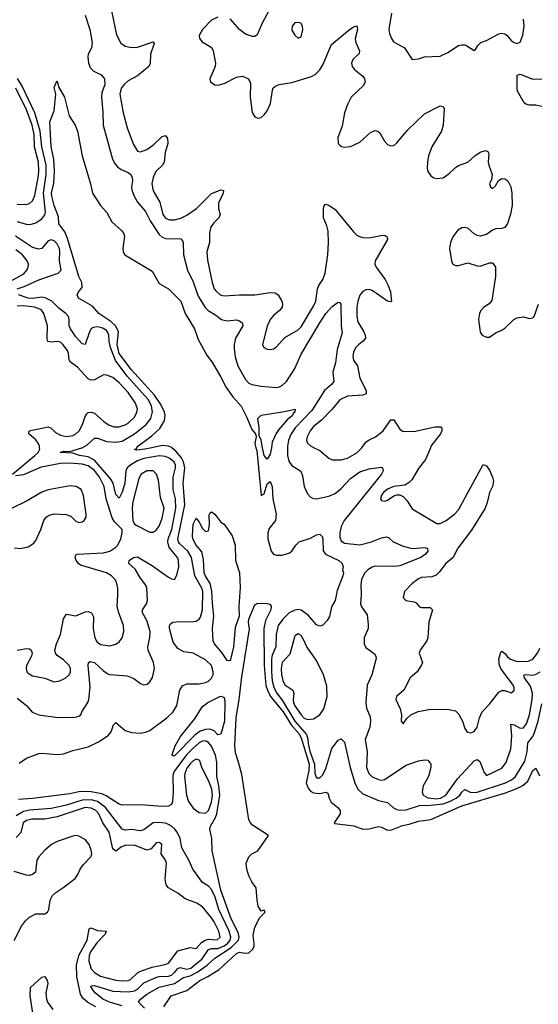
# Model space of a CAD drawing. Header units: inches. Extents: x 1550315 to 1685896, y 510706 to 640504.
# Tile 191 of 256: x 1662746 to 1666107, y 526396 to 532773. Entities that reach past the tile are written whole.
import ezdxf

# ---------------------------------------------------------------- set-up
doc = ezdxf.new("R2010")
doc.units = ezdxf.units.IN
doc.header["$MEASUREMENT"] = 0
doc.layers.add('B6562', color=7, linetype='Continuous')
doc.layers.add('B6563', color=7, linetype='Continuous')

msp = doc.modelspace()

# ---------------------------------------------------------------- linework, layer by layer
at = {"layer": 'B6562', "color": 5}
for points, elevation in [([(1662700.4, 529830), (1662843.4, 529950), (1662864.9, 529970), (1662876.2, 529990), (1662875.5, 530000)], 280), ([(1662730, 528378.6), (1662790, 528331.8), (1662826.9, 528286.9), (1662870, 528269.4), (1662992.7, 528252.7), (1663105.1, 528254.9), (1663135.9, 528264.1), (1663145.1, 528274.9), (1663149.6, 528290), (1663186.8, 528350), (1663193.4, 528370), (1663202.2, 528450), (1663189.1, 528590.9), (1663191.3, 528608.7), (1663203.7, 528616.3), (1663230, 528609.1), (1663290, 528554.4), (1663316.2, 528536.2), (1663331, 528531), (1663443.4, 528523.4), (1663486.7, 528506.7), (1663530, 528473.4), (1663550, 528464), (1663573.2, 528470), (1663590, 528484), (1663607.4, 528512.6), (1663620.3, 528570), (1663614, 528610), (1663577.8, 528690), (1663576, 528710), (1663589.1, 528770.9), (1663590.6, 528810), (1663570, 528880.5), (1663542.5, 528930), (1663541.8, 528950), (1663567.4, 528990), (1663573.6, 529010), (1663570.9, 529090), (1663564.4, 529110), (1663530, 529154.5), (1663494.7, 529214.7), (1663452.8, 529250), (1663455.8, 529270), (1663482.9, 529290), (1663510, 529293.4), (1663600.5, 529240.5), (1663710, 529161.5), (1663730, 529150.3), (1663750, 529147.3), (1663765.3, 529174.7), (1663776.8, 529230), (1663775.5, 529270), (1663768.6, 529290), (1663715.2, 529355.2), (1663705.4, 529390), (1663708.2, 529410), (1663731.6, 529470), (1663757.8, 529610), (1663756.6, 529670), (1663740.3, 529730), (1663741.6, 529810), (1663756.1, 529870), (1663755.8, 529890), (1663745.5, 529910), (1663719.4, 529930), (1663690, 529943.1), (1663650, 529947.6), (1663550, 529931.1), (1663510, 529915.2), (1663465.8, 529890), (1663443.3, 529870), (1663433.3, 529850), (1663427, 529770), (1663410, 529712.8), (1663390, 529674.3), (1663370, 529696.9), (1663351.5, 529770), (1663337.4, 529797.4), (1663230, 529919.2), (1663190, 529940.4), (1663133.6, 529950), (1663090, 529964.1), (1663007.6, 529970), (1663030, 529977.8), (1663070, 529976.9), (1663148.1, 530000)], 260), ([(1662742.7, 527957.3), (1662790, 527990.6), (1662870, 528019.3), (1662890, 528021.6), (1662990, 528014.3), (1663030, 528017.3), (1663090, 528039.7), (1663190, 528062.3), (1663261.9, 528098.1), (1663321.8, 528138.2), (1663339.1, 528160.9), (1663354.6, 528205.4), (1663370, 528221.1), (1663429.6, 528169.6), (1663470, 528155.5), (1663530, 528152.1), (1663561.9, 528158.1), (1663590, 528169.4), (1663699.3, 528250), (1663740.7, 528290), (1663764.8, 528330), (1663784, 528430), (1663802, 528458), (1663830, 528470.3), (1663910, 528470.2), (1663950, 528479.1), (1663970.5, 528489.5), (1663990, 528508.9), (1663998.8, 528530), (1664000.7, 528550), (1663987.9, 528590), (1663950, 528627.2), (1663870, 528669.8), (1663810, 528678), (1663770, 528701.1), (1663740.6, 528740.6), (1663717.8, 528830), (1663716.8, 528850), (1663721.4, 528858.6), (1663739.3, 528870), (1663784.3, 528875.7), (1663850, 528871.8), (1663890, 528877.7), (1663909.4, 528890.6), (1663917, 528903), (1663929.9, 528950.1), (1663933.2, 529070), (1663927.1, 529090), (1663881, 529170), (1663858.6, 529290), (1663835.1, 529330), (1663780.9, 529380.9), (1663774.2, 529390), (1663769.9, 529410), (1663816.4, 529630), (1663805.7, 529770), (1663815.7, 529870), (1663807.7, 529910), (1663794.7, 529934.7), (1663757.6, 529977.6), (1663731.4, 530000)], 240), ([(1663603.4, 530000), (1663557.3, 529990), (1663504.1, 529984.1), (1663489.7, 529989.7), (1663503.6, 529996.4), (1663505.5, 530000)], 240), ([(1664276.9, 530000), (1664281.7, 529981.7), (1664310, 529692), (1664330, 529701), (1664350, 529766), (1664370, 529780.7), (1664381.3, 529750), (1664385.7, 529670), (1664407.2, 529570), (1664404.4, 529530), (1664363.4, 529476.6), (1664354, 529450), (1664354, 529410), (1664374.8, 529330), (1664390, 529311), (1664410, 529304), (1664445.2, 529305.2), (1664490, 529317.1), (1664510, 529330.5), (1664536.2, 529370), (1664556, 529390), (1664630, 529415.3), (1664670, 529436.1), (1664690, 529439.5), (1664705, 529425), (1664710, 529410.8), (1664713.5, 529333.5), (1664728.2, 529310), (1664813.4, 529270), (1664836.4, 529250), (1664843, 529230), (1664838, 529210), (1664843.8, 529190), (1664839.5, 529170), (1664803.6, 529076.4), (1664790.1, 529009.9), (1664765.7, 528970), (1664752.5, 528907.5), (1664739.4, 528880.6), (1664710, 528851.8), (1664690, 528844.7), (1664670, 528853.7), (1664616.3, 528916.3), (1664570, 528948.8), (1664550, 528952.3), (1664530, 528949.4), (1664493.2, 528930), (1664450.1, 528890), (1664421.8, 528850), (1664408.3, 528791.7), (1664405.4, 528710), (1664382.6, 528657.4), (1664377.3, 528630), (1664377.4, 528550), (1664383.1, 528490), (1664392.6, 528450), (1664410, 528412.7), (1664446.3, 528366.3), (1664529.8, 528229.8), (1664604, 528144), (1664613.7, 528113.7), (1664615, 528085), (1664625.9, 528034.1), (1664655.6, 527950), (1664658.3, 527890), (1664670, 527862.9), (1664690, 527863), (1664710, 527881.5), (1664730, 527923.6), (1664768.4, 528051.6), (1664810, 528105.7), (1664830, 528114), (1664850, 528093.4), (1664888.5, 527928.5), (1664918.1, 527830), (1664937.7, 527790), (1664970, 527758), (1665070, 527716.5), (1665130, 527701.8), (1665167.8, 527667.8), (1665190, 527656.4), (1665210, 527652.3), (1665250, 527655.4), (1665337.1, 527682.9), (1665410, 527685.3), (1665490, 527694.5), (1665531.9, 527708.1), (1665574.7, 527730), (1665598, 527750), (1665610, 527770.1), (1665630, 527786.1), (1665670, 527767), (1665710.2, 527769.8), (1665893.6, 527830), (1665932.4, 527850), (1665959.1, 527870), (1666018.8, 527970), (1666034.6, 528030), (1666037.7, 528090), (1666070, 528130), (1666080.1, 528150), (1666105.5, 528230), (1666130, 528342.4)], 240), ([(1664376.7, 530000), (1664370, 529958), (1664350, 529925.6), (1664329.7, 529950), (1664319.8, 530000)], 240), ([(1664480.8, 530000), (1664481.6, 529950), (1664490, 529914.4), (1664510, 529884.2), (1664568.4, 529848.4), (1664578.7, 529818.7), (1664590.2, 529750), (1664610, 529702.6), (1664630, 529680.3), (1664650, 529671.3), (1664670, 529669.2), (1664750, 529686.7), (1664790, 529704.4), (1664830, 529736.9), (1664890, 529801.8), (1664950, 529844.9), (1665010, 529864.4), (1665090, 529874.4), (1665097.3, 529870), (1665101.3, 529850), (1665091.1, 529830), (1664849.5, 529530), (1664830.1, 529490), (1664819.8, 529450), (1664821, 529421), (1664830, 529396.4), (1664850, 529383.2), (1664950, 529372.2), (1665025.1, 529390), (1665090, 529417.7), (1665123.6, 529423.6), (1665137.6, 529417.6), (1665166.7, 529390), (1665230, 529363.8), (1665290, 529348.6), (1665374.3, 529354.3), (1665388.7, 529348.7), (1665390.3, 529330.3), (1665375, 529310), (1665345.8, 529290), (1665210, 529235), (1665169.6, 529230.4), (1665050, 529233.3), (1665030, 529227.4), (1665002.5, 529210), (1664982.8, 529190), (1664961.9, 529150), (1664956.4, 529110), (1664959.8, 529050), (1664954.9, 528990), (1664960.8, 528970), (1664997.1, 528917.1), (1665004.5, 528855.5), (1665003.2, 528830), (1664977.4, 528770), (1664977.6, 528730), (1664990, 528705.5), (1665044.8, 528664.8), (1665054.4, 528650), (1665055.3, 528635.3), (1665027.2, 528530), (1664996.7, 528463.3), (1664988.6, 528350), (1664992.9, 528312.9), (1665016.5, 528256.5), (1665020.2, 528230), (1665014.4, 528190), (1664985.3, 528110), (1664996.8, 528030), (1664993.9, 527930), (1665008.9, 527890), (1665030, 527869.4), (1665070.7, 527850.7), (1665090, 527847.6), (1665110, 527850.7), (1665250, 527945.2), (1665330, 527972.9), (1665370, 527979), (1665390, 527976.5), (1665410, 527950.6), (1665410.1, 527930), (1665394.9, 527870), (1665360.8, 527810), (1665353.3, 527770), (1665360.6, 527750), (1665390, 527732.1), (1665450, 527726.9), (1665472.1, 527730), (1665507.2, 527750), (1665583.1, 527856.9), (1665690, 527973.4), (1665710, 527981.8), (1665727.4, 527967.4), (1665756, 527896), (1665770, 527878.5), (1665870, 527925), (1665898.7, 527961.3), (1665928.5, 528050), (1665935, 528135), (1665928.5, 528210), (1665950, 528204.7), (1665990, 528184.7), (1666010, 528185.9), (1666030, 528211.7), (1666049.1, 528270.9), (1666067.1, 528370), (1666068.6, 528411.4), (1666055.4, 528455.4), (1666016.3, 528510), (1666011.7, 528528.3), (1666027.7, 528532.3), (1666067.9, 528527.9), (1666088.3, 528531.7), (1666117.7, 528550)], 260), ([(1664654.6, 530000), (1664690, 529983.1), (1664750, 529933.1), (1664770, 529921.7), (1664830, 529922.2), (1664870, 529933.8), (1664930, 529966.4), (1664954.6, 529990), (1664962.3, 530000)], 280), ([(1665407, 530000), (1665376.3, 529923.7), (1665330, 529865.3), (1665287.1, 529792.9), (1665270, 529775.1), (1665241.2, 529758.8), (1665170, 529749.5), (1665130, 529731.8), (1665103.2, 529710), (1665090, 529692.8), (1665084.9, 529670), (1665090, 529659.1), (1665110, 529654), (1665130, 529660.3), (1665170, 529688.5), (1665190, 529696.3), (1665210, 529696.3), (1665230, 529683.8), (1665256.5, 529656.5), (1665290, 529604.4), (1665450, 529510.4), (1665470.4, 529510.4), (1665510, 529529.2), (1665562.7, 529570), (1665590, 529597.3), (1665750, 529890.8), (1665770, 529882.8), (1665790, 529854), (1665810, 529810.6), (1665815.3, 529784.7), (1665810.3, 529750), (1665789.3, 529710.7), (1665775.3, 529644.7), (1665762.8, 529610), (1665674.6, 529465.4), (1665585, 529350), (1665553.5, 529286.5), (1665506.3, 529250), (1665464.9, 529195.1), (1665444.3, 529175.7), (1665415.8, 529164.2), (1665350, 529159.8), (1665330, 529152), (1665290, 529122), (1665239.5, 529070), (1665230.4, 529030), (1665247.3, 529010), (1665301.8, 529001.8), (1665315.2, 528995.2), (1665336, 528970), (1665350, 528964.9), (1665405.5, 528965.5), (1665422, 528950), (1665396.9, 528870), (1665391.2, 528768.8), (1665384.6, 528750), (1665340.3, 528690), (1665334.9, 528670), (1665355.8, 528610), (1665348.4, 528590), (1665322.4, 528550), (1665276.4, 528510), (1665235.5, 528430), (1665187.3, 528390), (1665183, 528370), (1665212.4, 528310), (1665219.1, 528270), (1665218, 528230), (1665230, 528212), (1665253.8, 528246.2), (1665280.9, 528270), (1665327.8, 528292.2), (1665408.1, 528308.1), (1665530, 528305.3), (1665570, 528297), (1665590, 528276.4), (1665615.3, 528230), (1665630, 528182.8), (1665643.4, 528163.4), (1665650, 528158), (1665670, 528154.9), (1665690, 528162.4), (1665709.7, 528190.3), (1665724.5, 528250), (1665742.7, 528290), (1665790, 528338.9), (1665850, 528417.4), (1665870, 528427.4), (1665890, 528427.4), (1665930, 528413.4), (1665951.1, 528428.9), (1665949.5, 528450), (1665938.9, 528470), (1665866, 528566), (1665854.9, 528590), (1665851.2, 528630), (1665864.7, 528675.3), (1665870, 528682.6), (1665890, 528668), (1665906.1, 528646.1), (1665926, 528630), (1665970, 528614.9), (1666041.2, 528618.8), (1666070, 528630.2), (1666102.1, 528670), (1666117.2, 528702.8)], 280), ([(1662730, 528690.1), (1662790, 528700.1), (1662810, 528697.2), (1662820.3, 528690), (1662827.3, 528670), (1662823.5, 528650), (1662791.3, 528590), (1662787.2, 528570), (1662793.1, 528550), (1662801.1, 528541.1), (1662830, 528522.8), (1662910, 528508.1), (1662970, 528483.6), (1663005.2, 528490), (1663045.1, 528510), (1663066.6, 528530), (1663075, 528550), (1663074.8, 528570), (1663066, 528590), (1663030, 528627.2), (1662990, 528654), (1662978.2, 528670), (1662974.6, 528690), (1662983.9, 528730), (1663010.5, 528790), (1663030, 528893), (1663050, 528921.7), (1663110, 528912.1), (1663170, 528936.5), (1663190, 528938.9), (1663211.9, 528931.9), (1663224.8, 528904.8), (1663222.9, 528830), (1663232.1, 528770), (1663245.1, 528745.1), (1663270, 528726.9), (1663330, 528718), (1663370, 528729.1), (1663390, 528743.6), (1663409.8, 528770), (1663421.2, 528810), (1663417.8, 528850), (1663387.7, 528930), (1663377.6, 528970), (1663383.1, 529050), (1663381.1, 529090), (1663374.3, 529130), (1663362, 529150), (1663340.5, 529170), (1663307.6, 529190), (1663140.4, 529240.4), (1663126.6, 529250), (1663111.8, 529270), (1663105.3, 529290), (1663110, 529306.8), (1663118, 529310), (1663290, 529320.7), (1663330, 529330.6), (1663370, 529356.3), (1663381.9, 529370), (1663402.4, 529410), (1663410.9, 529450), (1663409.8, 529470), (1663360.8, 529520.8), (1663345.5, 529545.5), (1663306.3, 529670), (1663293.2, 529750), (1663264.1, 529810), (1663230, 529853.4), (1663190, 529882.5), (1663150, 529893), (1663070, 529900.4), (1663010, 529897.9), (1662885, 529875), (1662770, 529823.8), (1662718.2, 529818.2)], 280), ([(1662712.7, 529352.7), (1662750, 529348.6), (1662800.8, 529359.2), (1662837.2, 529382.8), (1662850, 529400.3), (1662882.2, 529470), (1662901.8, 529530), (1662916.9, 529550), (1662936.6, 529563.4), (1662970, 529572.5), (1663047.2, 529567.2), (1663077.7, 529557.7), (1663110, 529525.2), (1663130, 529516.9), (1663150, 529520.6), (1663164.4, 529530), (1663176.3, 529550), (1663177.9, 529570), (1663159, 529690), (1663144.4, 529730), (1663113, 529750), (1663074, 529754), (1662930, 529727.5), (1662890, 529711.7), (1662790, 529653.6), (1662692.4, 529607.6)], 320), ([(1663680, 526380), (1663728.4, 526450), (1663830, 526485.3), (1663912.4, 526550), (1663964.9, 526575.1), (1664038.3, 526621.7), (1664150, 526724), (1664170, 526733.8), (1664205.8, 526725.8), (1664230, 526729.5), (1664255.7, 526750), (1664264.4, 526770), (1664265.7, 526790), (1664258, 526842), (1664270, 526896), (1664301.5, 526958.5), (1664335.3, 526990), (1664336.4, 526996.4), (1664330, 527006), (1664310, 526998), (1664292, 527032), (1664284.2, 527070), (1664278.7, 527150), (1664250, 527189.6), (1664230, 527227.3), (1664217.2, 527270), (1664214.3, 527310), (1664230, 527350.6), (1664250, 527370.5), (1664290, 527390.6), (1664359.3, 527490), (1664255.2, 527555.2), (1664240.7, 527570), (1664231.8, 527590), (1664185, 527885), (1664164.8, 527964.8), (1664144, 528024), (1664139.7, 528070), (1664148.5, 528251.5), (1664167.9, 528370), (1664184.5, 528515.5), (1664235.2, 528824.8), (1664228.2, 528870), (1664230.3, 528890), (1664270, 528982.3), (1664290, 528993.4), (1664350, 528992), (1664366.4, 528986.4), (1664374.7, 528974.7), (1664373, 528950), (1664339.1, 528880.9), (1664327.4, 528830), (1664330.5, 528589.5), (1664341.4, 528461.4), (1664350.8, 528430), (1664370.8, 528390), (1664453.3, 528290), (1664505.6, 528205.6), (1664554.1, 528150), (1664570, 528122.5), (1664622.3, 527950), (1664620, 527910), (1664602.9, 527830), (1664614.5, 527794.5), (1664630, 527777.1), (1664650, 527764.6), (1664690, 527761.5), (1664730.2, 527770.2), (1664742.3, 527762.3), (1664751.4, 527730), (1664765.2, 527705.2), (1664808.2, 527670), (1664823.1, 527650), (1664823.7, 527630), (1664782.8, 527570), (1664787.4, 527567.4), (1664911.1, 527551.1), (1664970, 527530.4), (1665010, 527533.1), (1665070, 527548), (1665090, 527543.5), (1665125.6, 527525.6), (1665150, 527524), (1665225.9, 527554.1), (1665270, 527562.6), (1665330, 527581.4), (1665410, 527591.6), (1665610, 527681.5), (1665894.5, 527765.5), (1665967.3, 527792.7), (1666006.4, 527813.6), (1666038.3, 527841.7), (1666070, 527910.3), (1666090, 527924.9), (1666114.3, 527874.3)], 220), ([(1663554.7, 526370), (1663516.2, 526410), (1663529.8, 526430), (1663570, 526462.3), (1663650, 526506.7), (1663750, 526530), (1663806.6, 526570), (1663850, 526580.4), (1663895.2, 526604.8), (1663961.2, 526650), (1664010, 526693.8), (1664115.7, 526764.3), (1664162.9, 526810), (1664168.9, 526830), (1664161.5, 526861.5), (1664117.3, 526950), (1664050, 527134), (1663992.7, 527390), (1663991.2, 527470), (1663978.4, 527530), (1663983, 527550), (1664014.9, 527605.1), (1664024.2, 527630), (1664041.9, 527750), (1664036.1, 527810), (1664023.4, 527870), (1664023, 527963), (1664014.7, 528010), (1663990, 528067.8), (1663970, 528091.4), (1663957.8, 528097.8), (1663950, 528101.5), (1663930, 528099.9), (1663910, 528089.5), (1663870, 528054.6), (1663827.7, 528012.3), (1663750.7, 527910), (1663741.2, 527890), (1663738.3, 527870), (1663741.4, 527770), (1663736.8, 527710), (1663729.5, 527690.5), (1663710, 527679.4), (1663670, 527677.4), (1663531.9, 527688.1), (1663410, 527685), (1663390, 527691.8), (1663306, 527746), (1663278.7, 527758.8), (1663210, 527772.4), (1663170, 527773.7), (1663130, 527771.7), (1663070, 527759.6), (1662830, 527728), (1662737.7, 527722.3)], 240), ([(1663410, 526386.3), (1663328.8, 526408.8), (1663283.9, 526430), (1663236.1, 526470), (1663219.2, 526490), (1663208.2, 526510), (1663210, 526515.8), (1663230, 526517), (1663350, 526481.7), (1663450, 526477.4), (1663490, 526483.6), (1663510, 526494.5), (1663550, 526534.4), (1663627.9, 526570), (1663650, 526575.7), (1663710, 526578.5), (1663730, 526584.7), (1663750, 526601.3), (1663770, 526627.6), (1663785.7, 526634.3), (1663830, 526623.8), (1663855, 526630), (1663929.5, 526690), (1663970, 526750), (1663990, 526756.1), (1664030, 526758), (1664070, 526773.9), (1664092.1, 526790), (1664109.4, 526810), (1664114.9, 526830), (1664102.9, 526870), (1664037.2, 527010), (1664013.3, 527090), (1663990, 527138.3), (1663970, 527160.7), (1663930, 527185.1), (1663868.6, 527270), (1663842.2, 527330), (1663795.8, 527410), (1663785.4, 527470), (1663766.1, 527510), (1663750.5, 527530.5), (1663730, 527549.3), (1663710, 527560.4), (1663690, 527568.5), (1663645.8, 527574.2), (1663610, 527569.9), (1663550, 527526.6), (1663530, 527518.3), (1663470, 527527), (1663430, 527524.5), (1663410, 527529.8), (1663302.5, 527670), (1663250, 527708.8), (1663210, 527720.6), (1663150, 527717.9), (1663050, 527685.4), (1662950, 527664.6), (1662810, 527653.4), (1662770, 527644.6), (1662723, 527617)], 260), ([(1663238.8, 526378.7), (1663187.6, 526407.6), (1663154.4, 526434.4), (1663140.6, 526460.6), (1663116.4, 526576.4), (1663115.1, 526650), (1663130, 526712.3), (1663183.1, 526810), (1663195.6, 526884.4), (1663210, 526890.2), (1663250, 526873.4), (1663306, 526870), (1663300.9, 526850), (1663245.5, 526794.5), (1663205.5, 526734.5), (1663197.3, 526710), (1663194.2, 526674.2), (1663210, 526624.8), (1663230, 526600.8), (1663270, 526578.4), (1663370, 526552), (1663410, 526546.6), (1663450, 526549.7), (1663464, 526556), (1663510, 526599.2), (1663530, 526609.3), (1663604.1, 526635.9), (1663687.2, 526652.8), (1663710, 526663.1), (1663770, 526742.6), (1663850, 526763.3), (1663890, 526757.4), (1663923.6, 526796.4), (1663948.3, 526811.7), (1663970, 526816.6), (1664026.2, 526813.8), (1664044.7, 526830), (1664035.6, 526870), (1664005.8, 526930), (1663990, 526955), (1663930, 527026.6), (1663893.3, 527050), (1663819.2, 527079.2), (1663770, 527115.3), (1663709.9, 527149.9), (1663694.2, 527170), (1663689, 527209), (1663697.8, 527310), (1663690.8, 527330), (1663663.5, 527370), (1663666.3, 527430), (1663650, 527443.1), (1663630, 527440.4), (1663597.9, 527402.1), (1663570, 527393.9), (1663490, 527425.5), (1663430, 527425.2), (1663405.1, 527414.9), (1663368.1, 527388.1), (1663350, 527401.7), (1663326.6, 527510), (1663285.4, 527570), (1663258, 527630), (1663239.4, 527650), (1663210, 527665.9), (1663170, 527669.3), (1662990, 527608.8), (1662910, 527594.7), (1662825.2, 527594.8), (1662790, 527586.8), (1662769.6, 527570), (1662752.5, 527507.5), (1662723.9, 527476.1)], 280), ([(1662710, 526808.1), (1662758.9, 526901.1), (1662784.4, 526935.6), (1662810, 526960.5), (1662850, 526980.9), (1662910, 526981.1), (1662926.9, 526993.1), (1662934.5, 527010), (1662943.6, 527070), (1662959.2, 527100.8), (1662979.5, 527120.5), (1663026.4, 527150), (1663105.4, 527210), (1663123.3, 527236.7), (1663137, 527270), (1663159.4, 527300.6), (1663207.6, 527350), (1663213.1, 527370), (1663210, 527393.6), (1663196.3, 527430), (1663170, 527462.2), (1663130, 527485.4), (1663110, 527488.7), (1663090, 527485.4), (1662988, 527450), (1662952.1, 527430), (1662910, 527393.6), (1662869.4, 527350.6), (1662857.9, 527330), (1662848.3, 527251.7), (1662830, 527235.6), (1662810, 527230.3), (1662790, 527231.7), (1662710, 527256.7)], 320), ([(1662835, 526310), (1662814.2, 526450), (1662815.4, 526504.6), (1662890, 526571.4), (1662910, 526576.5), (1662925.2, 526550), (1662927.7, 526530), (1662916.1, 526470), (1662920.1, 526430), (1662927.1, 526410), (1662961.4, 526361.4)], 280)]:
    msp.add_lwpolyline(points, dxfattribs=dict(at, elevation=elevation))
for points, elevation in [([(1663570, 529851.6), (1663533.4, 529830), (1663518.7, 529801.3), (1663479.8, 529650), (1663475.8, 529610), (1663480.3, 529530), (1663488.4, 529510), (1663499.9, 529499.9), (1663590, 529453.4), (1663610, 529453.4), (1663630, 529465.7), (1663650, 529492), (1663670, 529543.1), (1663681.3, 529610), (1663659, 529679), (1663645.6, 529790), (1663633.2, 529830), (1663610, 529851.2)], 280), ([(1664110, 528619.7), (1664090, 528622.7), (1664055, 528675), (1664008.2, 528730), (1664000.5, 528750), (1663995.1, 528830), (1664004, 528910), (1663994.4, 528994.4), (1663992, 529072), (1663980.3, 529120.3), (1663950, 529168.4), (1663942.4, 529190), (1663936.5, 529276.5), (1663925.6, 529325.6), (1663889.9, 529370), (1663869, 529410), (1663865.3, 529430), (1663870, 529504.7), (1663890, 529544.7), (1663910, 529518), (1663930, 529478), (1663950, 529458), (1663970, 529462), (1663976, 529504), (1663974.6, 529565.4), (1663981.2, 529578.8), (1663990, 529584.7), (1664010.5, 529570.5), (1664050, 529518), (1664070, 529504.7), (1664122, 529430), (1664141.6, 529370), (1664143.7, 529270), (1664170.1, 529190), (1664174.5, 529094.5), (1664166.2, 528973.8), (1664168.2, 528910), (1664143.2, 528836.8), (1664131.4, 528710)], 220), ([(1664550, 528794.7), (1664530, 528782.9), (1664526, 528774), (1664496.1, 528663.9), (1664447.4, 528610), (1664439.9, 528570), (1664442.6, 528530), (1664452, 528492), (1664465.2, 528465.2), (1664515.9, 528430), (1664523, 528410), (1664517.9, 528370), (1664519.8, 528350), (1664530, 528327.8), (1664570, 528271.1), (1664590, 528249.3), (1664610, 528239.7), (1664650, 528245), (1664690, 528269.4), (1664717.7, 528310), (1664738.6, 528390), (1664736.9, 528456.9), (1664714.7, 528530), (1664670, 528623.1), (1664605.7, 528710), (1664589.7, 528750), (1664570, 528783.6)], 260), ([(1664030, 528140.4), (1664006.9, 528166.9), (1663978.3, 528178.3), (1663950, 528176.1), (1663916.1, 528163.9), (1663881.1, 528138.9), (1663750, 528004.7), (1663743.8, 528003.8), (1663733.2, 528010), (1663733.2, 528013.2), (1663753, 528070), (1663788.2, 528130), (1663878.1, 528241.9), (1663930, 528324.4), (1663965.6, 528350), (1664043.6, 528390), (1664052.2, 528392.2), (1664070, 528383.7), (1664074.8, 528354.8), (1664073, 528230), (1664050, 528144.7)], 220), ([(1663890, 527982.3), (1663870, 527972.2), (1663850, 527952.9), (1663830, 527924.8), (1663815.7, 527890), (1663813.6, 527870), (1663826.3, 527750), (1663840.1, 527710), (1663870, 527665.3), (1663910, 527637), (1663950, 527634.4), (1663970, 527650.1), (1663990, 527705.2), (1663995.3, 527750), (1663991.9, 527790), (1663970, 527846), (1663926.6, 527930), (1663912.8, 527972.8), (1663910, 527977.4)], 260)]:
    msp.add_lwpolyline(points, close=True, dxfattribs=dict(at, elevation=elevation))
at = {"layer": 'B6563', "color": 5}
for points, elevation in [([(1663170, 532802.5), (1663201, 532710), (1663216.7, 532623.3), (1663210.7, 532590), (1663190.8, 532550), (1663187.2, 532532.8), (1663191.4, 532490), (1663203.7, 532463.7), (1663221.7, 532441.7), (1663274.7, 532414.7), (1663295.3, 532390), (1663297.6, 532350), (1663278.8, 532301.2), (1663275.3, 532270), (1663285.9, 532174.1), (1663287.7, 532090), (1663346.8, 531870), (1663361.7, 531841.7), (1663380, 531820), (1663403.4, 531803.4), (1663450, 531783.5), (1663466.7, 531770), (1663475.6, 531750), (1663477.5, 531730), (1663470.1, 531690), (1663472.2, 531670), (1663487.5, 531630), (1663510, 531591.4), (1663560.6, 531530), (1663591.8, 531470), (1663650, 531381.5), (1663670, 531364.5), (1663690, 531355.9), (1663790, 531352.4), (1663801.1, 531341.1), (1663806.4, 531326.4), (1663808.1, 531250), (1663833.8, 531150), (1663870, 531075.8), (1663902.9, 530982.9), (1663947.6, 530907.6), (1663968.4, 530888.4), (1664017.9, 530857.9), (1664053, 530830), (1664090, 530821.5), (1664150, 530829), (1664170, 530823.1), (1664188.4, 530810), (1664191.5, 530790), (1664144.8, 530710), (1664135.9, 530670), (1664136.3, 530643.7), (1664142.6, 530590), (1664158.9, 530530), (1664210, 530442.6), (1664230, 530419.3), (1664250, 530409.3), (1664310, 530398.6), (1664410, 530390.2), (1664430, 530394.7), (1664450, 530406.5), (1664474.3, 530430), (1664530, 530514.2), (1664570, 530605.5), (1664690, 530808.9), (1664730, 530868.8), (1664770, 530914), (1664810, 530944), (1664819.9, 530939.9), (1664826.8, 530930), (1664829.5, 530790.5), (1664834.8, 530745.2), (1664804, 530636), (1664792.5, 530550), (1664775.1, 530490), (1664781.1, 530430), (1664766.2, 530410), (1664721.2, 530370), (1664639.5, 530240.5), (1664531.6, 530130), (1664504.8, 530090), (1664488.1, 530050), (1664480.6, 530010), (1664480.8, 530000)], 260), ([(1663341.5, 532830), (1663374.4, 532674.4), (1663401.2, 532621.2), (1663430, 532600.2), (1663471.4, 532591.4), (1663510, 532594.2), (1663610, 532630.2), (1663618.5, 532618.5), (1663593.2, 532550), (1663590.7, 532489.3), (1663583.6, 532470), (1663510.5, 532409.5), (1663450, 532376.4), (1663424.4, 532355.6), (1663403.1, 532330), (1663395.3, 532290), (1663416.2, 532170), (1663444.9, 532064.9), (1663483.4, 531963.4), (1663510, 531922), (1663530, 531916.6), (1663570, 531931.3), (1663614.9, 531965.1), (1663670, 532015.3), (1663690, 532022.4), (1663703.6, 532003.6), (1663705.1, 531970), (1663688.4, 531911.6), (1663682.8, 531850), (1663671, 531830), (1663628.8, 531790), (1663610.7, 531750), (1663602.6, 531710), (1663610, 531663.1), (1663653.7, 531590), (1663672.7, 531510), (1663690, 531487.8), (1663717, 531477), (1663750, 531475.4), (1663790, 531486.2), (1663830, 531506.9), (1663890.9, 531549.1), (1663990, 531646), (1664050, 531671.3), (1664066.8, 531666.8), (1664065.3, 531650), (1664034.8, 531585.2), (1664034.6, 531550), (1664044.3, 531510), (1664035.6, 531490), (1664003.3, 531456.7), (1663985.5, 531430), (1663975.9, 531390), (1663976.6, 531330), (1663959.3, 531270), (1663964, 531216), (1663992.3, 531070), (1664007.1, 531030), (1664016.5, 531016.5), (1664045.7, 530990), (1664070, 530984.1), (1664170.7, 530990.7), (1664270, 530990.8), (1664370, 531005.9), (1664402.5, 531002.5), (1664420.8, 530990), (1664443.8, 530950), (1664449.2, 530930), (1664445.8, 530910), (1664429.1, 530890), (1664390, 530857.4), (1664368.7, 530830), (1664350, 530787), (1664320.4, 530670), (1664327.7, 530650), (1664350, 530639.3), (1664370, 530636.4), (1664390, 530641.6), (1664410, 530654.9), (1664464.9, 530715.1), (1664550, 530763.2), (1664570, 530783.6), (1664650, 530916.5), (1664665.3, 530950), (1664676.5, 531030), (1664683.9, 531050), (1664710.5, 531090), (1664725.2, 531130), (1664743.4, 531250), (1664747.1, 531330), (1664744, 531404), (1664736.7, 531436.7), (1664715.3, 531490), (1664714.7, 531545.3), (1664717.2, 531562.8), (1664724.9, 531575.1), (1664730, 531578), (1664750, 531572.2), (1664790, 531542.4), (1664910, 531398.8), (1664930, 531377.8), (1664947.7, 531367.7), (1664970, 531361), (1665010, 531360.2), (1665096.9, 531376.9), (1665114.9, 531374.9), (1665126.2, 531366.2), (1665128.5, 531350), (1665049.3, 531210), (1665047.7, 531190), (1665056, 531170), (1665115, 531090), (1665134.2, 531050), (1665147.9, 531010), (1665156.3, 530950), (1665150, 530945.1), (1665130, 530948.7), (1665030, 531019.5), (1665010, 531025), (1664990, 531023.7), (1664970, 531013.2), (1664951.1, 530988.9), (1664937.3, 530950), (1664930.6, 530910), (1664931.2, 530851.2), (1664936.7, 530816.7), (1664975.8, 530750), (1664985, 530730), (1664986.9, 530710), (1664971.1, 530690), (1664942.7, 530670), (1664923.7, 530650), (1664910, 530620.7), (1664905.5, 530590), (1664910, 530567.2), (1664934.7, 530530), (1664950.9, 530450), (1664990.2, 530370), (1664990.3, 530350), (1664970, 530341.7), (1664870, 530335), (1664819.7, 530310), (1664770.9, 530249.1), (1664700.9, 530179.1), (1664650, 530137.3), (1664627.3, 530110), (1664607.8, 530070), (1664605.6, 530050), (1664610.2, 530030.2), (1664630, 530011.7), (1664654.6, 530000)], 280), ([(1664359.5, 532830), (1664316.3, 532750), (1664284.8, 532675.2), (1664270, 532664.7), (1664255.3, 532664.7), (1664210, 532679.8), (1664170, 532709.8), (1664110, 532778.8)], 320), ([(1665155.8, 532815.8), (1665138.5, 532710), (1665142.2, 532682.2), (1665154.3, 532650), (1665167.4, 532630), (1665239.3, 532590), (1665290, 532514.8), (1665330, 532518), (1665370, 532532), (1665470, 532536.9), (1665520.9, 532559.1), (1665590, 532606), (1665610, 532610.5), (1665630, 532610.5), (1665644.1, 532604.1), (1665690, 532572), (1665700.4, 532579.6), (1665714.6, 532605.4), (1665734.6, 532625.4), (1665770, 532638.8), (1665850, 532682), (1665870, 532684.9), (1665890, 532680.5), (1665904, 532670), (1665930, 532637.3), (1665950, 532624.4), (1665970, 532619.3), (1665990, 532627.7), (1666006.7, 532673.3), (1666014.1, 532730), (1666010, 532775.1)], 340), ([(1664030, 532789.1), (1663990, 532769), (1663930.2, 532710), (1663909.3, 532669.3), (1663911.5, 532650), (1663927.6, 532630), (1663979.5, 532599.5), (1663990.1, 532590.1), (1664000.2, 532570), (1664015.3, 532490), (1664012.6, 532470), (1663979, 532390), (1663982, 532370), (1664010, 532350.3), (1664030, 532348.4), (1664070, 532359.3), (1664150, 532400.6), (1664190, 532406), (1664228.4, 532390), (1664242, 532362), (1664238.9, 532270), (1664251.7, 532171.7), (1664270, 532143.8), (1664290, 532134.9), (1664310, 532139.3), (1664330, 532155.8), (1664350, 532181.3), (1664371.2, 532230), (1664383.5, 532316.5), (1664389.1, 532330.9), (1664399.4, 532340.6), (1664427.5, 532352.5), (1664510, 532365.5), (1664635.9, 532404.1), (1664661.6, 532418.4), (1664690, 532448.9), (1664710, 532480.3), (1664767.3, 532612.7), (1664870, 532697.5), (1664910, 532726.7), (1664930, 532733), (1664934.3, 532710), (1664920.2, 532650), (1664924.6, 532624.6), (1664947, 532570), (1664946.6, 532553.4), (1664905.5, 532514.5), (1664896.1, 532490), (1664901.3, 532470), (1664914.6, 532450), (1664970, 532407), (1664981.3, 532390), (1664985.5, 532370), (1664974.1, 532345.9), (1664894.2, 532270), (1664870, 532223.6), (1664851, 532170), (1664836.5, 532083.5), (1664808.1, 532010), (1664810, 531971.3), (1664819.6, 531959.6), (1664830.3, 531950.3), (1664850, 531946.3), (1664890, 531951.6), (1664910, 531959.6), (1664950, 531979.6), (1665018.4, 532041.6), (1665050, 532054.4), (1665069.2, 532049.2), (1665079.1, 532039.1), (1665110, 531986), (1665130, 531964.4), (1665150, 531954.9), (1665170, 531958.4), (1665190, 531975.3), (1665261.8, 532058.2), (1665370, 532162), (1665470, 532215.5), (1665490, 532210.8), (1665496, 532196), (1665490.8, 532090), (1665478.6, 532050), (1665416.5, 531950), (1665394.2, 531890), (1665387.7, 531850), (1665387.3, 531810), (1665391.5, 531790), (1665410, 531761.1), (1665430, 531747.8), (1665450, 531743.2), (1665490, 531749.1), (1665530, 531776.1), (1665570, 531815.5), (1665590, 531827.3), (1665650, 531849.3), (1665695.6, 531890), (1665730, 531913.8), (1665764.4, 531924.4), (1665778.9, 531918.9), (1665785.5, 531905.5), (1665782.2, 531850), (1665785.2, 531830), (1665808.4, 531770), (1665802.4, 531737.6), (1665790.8, 531710), (1665796, 531690), (1665810, 531678.8), (1665830, 531696), (1665849.3, 531730.7), (1665870, 531744), (1665890, 531742), (1665908.5, 531728.5), (1665928.4, 531690), (1665935.3, 531650), (1665936.5, 531570), (1665926.6, 531513.4), (1665907.7, 531452.3), (1665890, 531426.6), (1665870, 531420.5), (1665830, 531417.4), (1665810, 531408.7), (1665770, 531380.8), (1665730, 531369.8), (1665710, 531374.2), (1665690, 531385.4), (1665650, 531421.3), (1665630, 531426.3), (1665610, 531423.6), (1665585.5, 531410), (1665553, 531367), (1665537, 531330), (1665531.8, 531290), (1665543.6, 531210), (1665551.6, 531191.6), (1665570, 531180.3), (1665590, 531179.7), (1665650, 531198), (1665710, 531178.4), (1665730, 531176.3), (1665790, 531196.9), (1665810, 531197.6), (1665829.3, 531169.3), (1665830.1, 531109.9), (1665805.2, 530954.8), (1665788.7, 530931.3), (1665751.8, 530908.2), (1665733.1, 530890), (1665724.4, 530870), (1665719.6, 530830), (1665726.6, 530766.6), (1665729, 530749), (1665742, 530730), (1665770, 530717.4), (1665790, 530716.9), (1665832.7, 530747.3), (1665870, 530761.6), (1665890, 530774.4), (1665947.6, 530830), (1665970, 530842), (1666010, 530848.2), (1666050, 530837.3), (1666070, 530840.7), (1666079.3, 530850), (1666107, 530930)], 320), ([(1666130, 532209.9), (1666090, 532219.9), (1666050, 532219.9), (1666025.2, 532225.2), (1666014.6, 532234.6), (1665972.6, 532310), (1665968.7, 532330), (1665970, 532414), (1665990, 532418.9), (1666070, 532386.8), (1666130, 532388.5)], 320), ([(1662730, 531465), (1662787.6, 531447.6), (1662814.7, 531445.3), (1662850, 531456.1), (1662890, 531483.3), (1662910, 531508.3), (1662914, 531526), (1662901.2, 531650), (1662916.8, 531770), (1662917.1, 531830), (1662890.4, 531950), (1662879.1, 532050), (1662845.1, 532170), (1662762.9, 532342.9), (1662731.6, 532391.6)], 260), ([(1663505.5, 530000), (1663510.9, 530010), (1663603.1, 530076.9), (1663654.6, 530125.4), (1663684, 530176), (1663688.9, 530210), (1663684.9, 530230), (1663660.3, 530280.3), (1663620.3, 530340.3), (1663470, 530504.6), (1663390.8, 530610), (1663378.6, 530670), (1663385.4, 530750), (1663368.5, 530788.5), (1663337.3, 530817.3), (1663258.5, 530870), (1663217.8, 530917.8), (1663128.1, 530968.1), (1663118, 530990), (1663127, 531010), (1663150, 531038.8), (1663149.8, 531070), (1663129, 531109), (1663056.4, 531356.4), (1663037.7, 531397.7), (1663000.3, 531450), (1662996.7, 531496.7), (1662968.8, 531570), (1662954.1, 531630), (1662952.5, 531650), (1662966.9, 531713.1), (1662971.4, 531791.4), (1662966.5, 531866.5), (1662949.4, 531950.6), (1662941.2, 532110), (1662970, 532182), (1662979.5, 532290), (1662970, 532334), (1662986, 532374), (1662990, 532374), (1662998.5, 532338.5), (1663036.9, 532270), (1663067.7, 532150), (1663106, 532090), (1663120.7, 532050), (1663151.8, 531890), (1663204.9, 531710), (1663218.4, 531650), (1663268.8, 531568.8), (1663310, 531524), (1663343.4, 531463.4), (1663406.6, 531406.6), (1663419.1, 531390), (1663424.9, 531370), (1663415.5, 531290), (1663417.3, 531270), (1663426.8, 531250), (1663603.8, 531143.8), (1663650, 531064.9), (1663710, 531030.4), (1663790, 530950.3), (1663819.2, 530870), (1663879, 530770), (1663902, 530702), (1663959.8, 530599.8), (1663995, 530550), (1664050, 530456.5), (1664085, 530390), (1664127.8, 530330), (1664180.3, 530270), (1664217.2, 530197.2), (1664250, 530117.8), (1664273.4, 530090), (1664277.4, 530070), (1664269.2, 530030), (1664276.9, 530000)], 240), ([(1662730, 531578.1), (1662785.1, 531574.9), (1662810, 531581.4), (1662830, 531598.6), (1662845, 531635), (1662866, 531750), (1662870.4, 531790), (1662868.4, 531850), (1662842.8, 531950), (1662839, 532030), (1662826.3, 532090), (1662790, 532189.2), (1662720.1, 532330)], 280), ([(1662729.7, 531030), (1662775.1, 531044.9), (1662870, 531087.8), (1662995.1, 531130), (1663014, 531150), (1663004.5, 531210), (1663007.3, 531270), (1663003.9, 531290), (1662990, 531320.9), (1662970, 531340.7), (1662950, 531347.6), (1662930, 531339.8), (1662888.9, 531291.1), (1662870, 531286.6), (1662830, 531297.1), (1662718.8, 531370)], 260), ([(1662682, 531078), (1662772.4, 531127.6), (1662792.9, 531150), (1662801.4, 531170), (1662802.2, 531190), (1662795.6, 531210), (1662764.4, 531250), (1662721.4, 531281.4)], 280), ([(1663148.1, 530000), (1663150, 530000.6), (1663182.2, 530017.8), (1663230, 530061.7), (1663250, 530061.4), (1663310, 530040.8), (1663370, 530036.6), (1663410, 530043.6), (1663490, 530090.1), (1663564.9, 530150), (1663596.6, 530190), (1663606.8, 530233.2), (1663599.7, 530270), (1663579.8, 530310), (1663443.1, 530463.1), (1663366.2, 530566.2), (1663334.6, 530650), (1663326.2, 530690), (1663324.1, 530730), (1663310, 530757.5), (1663290, 530771.8), (1663270, 530778.5), (1663250, 530782.5), (1663221.7, 530778.3), (1663208.3, 530770), (1663197.7, 530750), (1663170, 530669.6), (1663150, 530673.3), (1663110, 530718.5), (1663074.5, 530770), (1663065.7, 530790), (1663067.5, 530830), (1663062.3, 530850), (1663046, 530870), (1663001.6, 530901.6), (1662953.8, 530950), (1662911.8, 530971.8), (1662890, 530976.2), (1662830, 530967.8), (1662801.1, 530970), (1662737.7, 530990)], 260), ([(1662875.5, 530000), (1662874.9, 530010), (1662865.4, 530030), (1662850, 530050.9), (1662805.3, 530090), (1662808, 530110), (1662930, 530136.2), (1662950, 530126), (1662978.4, 530098.4), (1663010, 530081.5), (1663050, 530072.3), (1663090, 530079.3), (1663110.7, 530089.3), (1663131.8, 530110), (1663152.3, 530150), (1663170, 530202.4), (1663181, 530219), (1663190, 530228.9), (1663210, 530231.6), (1663230, 530223.6), (1663291.5, 530170), (1663326.2, 530146.2), (1663356.1, 530136.1), (1663390, 530135.1), (1663430, 530148.2), (1663450, 530160.4), (1663490, 530197.5), (1663505.5, 530230), (1663508.5, 530250), (1663496.3, 530290), (1663450, 530357.2), (1663390, 530420.9), (1663350, 530454.6), (1663310, 530471.1), (1663290, 530473), (1663230, 530439.2), (1663210, 530437.2), (1663190, 530446.6), (1663121.6, 530521.6), (1663075.4, 530555.4), (1663066.4, 530570), (1663063.1, 530610), (1663056.4, 530630), (1663025.7, 530670), (1663010, 530683.4), (1662990, 530689.2), (1662950, 530683), (1662927.8, 530687.8), (1662924.6, 530704.6), (1662926.9, 530790), (1662902.4, 530870), (1662890, 530889.8), (1662877.6, 530897.6), (1662842.9, 530910), (1662770, 530918.5), (1662730, 530916.6)], 280), ([(1664319.8, 530000), (1664310, 530049.2), (1664297.5, 530077.5), (1664297.5, 530130), (1664290, 530190.7), (1664310, 530211.3), (1664448.1, 530231.9), (1664530.3, 530250.3), (1664528, 530230), (1664518, 530222), (1664513.2, 530210), (1664478.9, 530181.1), (1664423.2, 530116.8), (1664408.1, 530091.9), (1664382.7, 530037.3), (1664376.7, 530000)], 240), ([(1664962.3, 530000), (1664990, 530036.3), (1665009.5, 530050.5), (1665051.8, 530070), (1665101.6, 530110), (1665150, 530181.1), (1665170, 530181.3), (1665210, 530120.4), (1665230, 530105.5), (1665310, 530106.8), (1665435.5, 530135.5), (1665475.9, 530135.9), (1665481.6, 530130), (1665481.3, 530110), (1665473.2, 530090), (1665411, 530010), (1665407, 530000)], 280), ([(1663731.4, 530000), (1663730, 530001.2), (1663710, 530010.7), (1663670, 530014.5), (1663603.4, 530000)], 240)]:
    msp.add_lwpolyline(points, dxfattribs=dict(at, elevation=elevation))
at = {"layer": 'B6563', "color": 5, "elevation": 340}
msp.add_lwpolyline([(1664550, 532755.1), (1664530, 532751.8), (1664511, 532730), (1664510, 532704.7), (1664530, 532671.3), (1664550, 532652), (1664570, 532662), (1664581.2, 532710), (1664579, 532730), (1664568, 532750)], close=True, dxfattribs=at)

doc.saveas('drawing.dxf')
